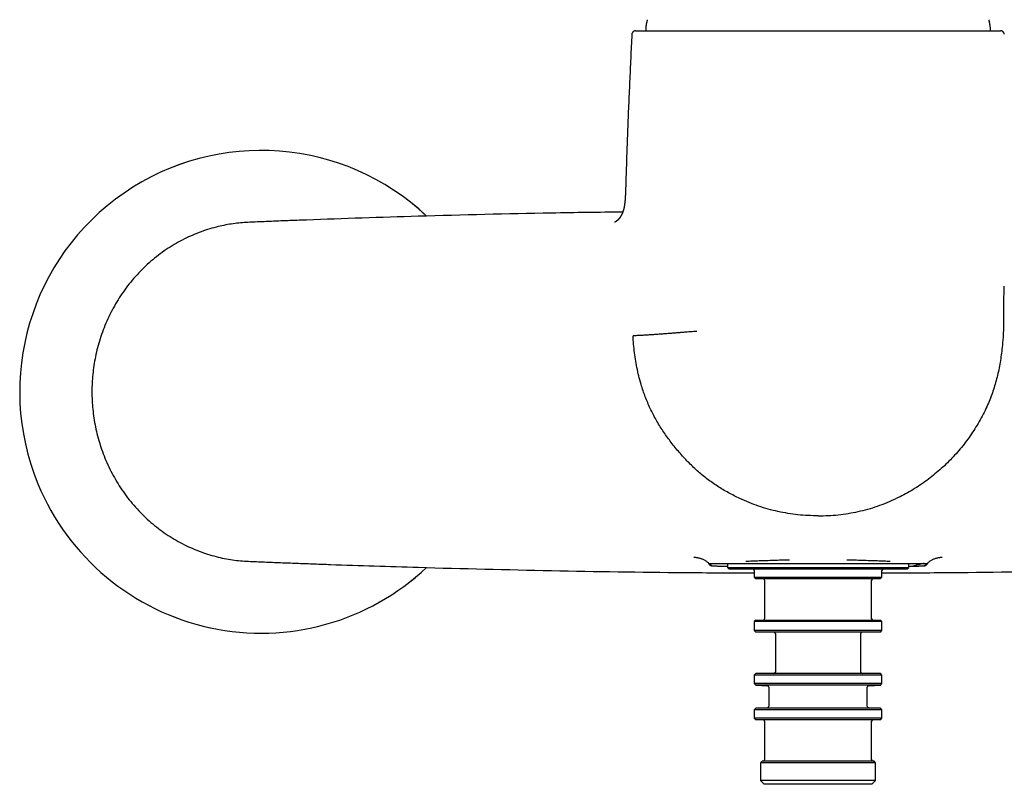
# Model space of a CAD drawing. Header units: millimetres. Extents: x 8 to 938, y 12 to 555.
# Tile 8 of 26: x 377 to 510, y 398 to 501. Entities that reach past the tile are written whole.
import ezdxf

# ---------------------------------------------------------------- set-up
doc = ezdxf.new("R2010")
doc.units = ezdxf.units.MM

msp = doc.modelspace()

# ---------------------------------------------------------------- linework, layer by layer
at = {"color": 7, "linetype": 'Continuous', "lineweight": 30}
for p, q in [((469.72, 427.77), (469.8, 427.77)), ((472.3, 427.61), (472.3, 427.22)), ((472.3, 427.22), (472.5, 427.02)), ((472.3, 427.22), (496.7, 427.22)), ((472.5, 427.02), (496.5, 427.02)), ((496.5, 427.02), (496.7, 427.22)), ((496.7, 427.22), (496.7, 427.61)), ((499.2, 427.77), (499.28, 427.77)), ((475.9, 426.82), (475.9, 425.92)), ((475.9, 425.92), (476.1, 425.72)), ((475.9, 425.92), (493.1, 425.92)), ((476.1, 425.72), (492.9, 425.72)), ((492.9, 425.72), (493.1, 425.92)), ((493.1, 425.92), (493.1, 426.82)), ((477.3, 425.52), (477.3, 420.32)), ((491.7, 420.32), (491.7, 425.52)), ((476.1, 420.12), (475.9, 419.92)), ((475.9, 419.92), (475.9, 418.72)), ((493.1, 419.92), (475.9, 419.92)), ((476.1, 420.12), (492.9, 420.12)), ((493.1, 419.92), (492.9, 420.12)), ((493.1, 418.72), (493.1, 419.92)), ((475.9, 418.72), (476.1, 418.52)), ((493.1, 418.72), (475.9, 418.72)), ((492.9, 418.52), (476.1, 418.52)), ((478.75, 418.32), (478.75, 413.12)), ((490.25, 413.12), (490.25, 418.32)), ((492.9, 418.52), (493.1, 418.72)), ((476.1, 412.92), (475.9, 412.72)), ((475.9, 412.72), (475.9, 411.59)), ((493.1, 412.72), (475.9, 412.72)), ((492.9, 412.92), (476.1, 412.92)), ((493.1, 412.72), (492.9, 412.92)), ((493.1, 411.59), (493.1, 412.72)), ((475.9, 411.59), (476.1, 411.38)), ((493.1, 411.59), (475.9, 411.59)), ((476.1, 411.38), (477.69, 411.3)), ((492.9, 411.38), (476.1, 411.38)), ((477.88, 411.1), (477.88, 408.54)), ((491.12, 408.54), (491.12, 411.1)), ((491.31, 411.3), (492.9, 411.38)), ((492.9, 411.38), (493.1, 411.59)), ((477.69, 408.34), (476.1, 408.26)), ((492.9, 408.26), (491.31, 408.34)), ((476.1, 408.26), (475.9, 408.05)), ((475.9, 408.05), (475.9, 406.92)), ((493.1, 408.05), (475.9, 408.05)), ((492.9, 408.26), (476.1, 408.26)), ((493.1, 408.05), (492.9, 408.26)), ((493.1, 406.92), (493.1, 408.05)), ((475.9, 406.92), (476.1, 406.72)), ((493.1, 406.92), (475.9, 406.92)), ((492.9, 406.72), (476.1, 406.72)), ((477.3, 406.52), (477.3, 401.32)), ((491.7, 401.32), (491.7, 406.52)), ((492.9, 406.72), (493.1, 406.92)), ((476.95, 401.12), (476.75, 400.92)), ((476.75, 400.92), (476.75, 398.52)), ((492.25, 400.92), (476.75, 400.92)), ((492.05, 401.12), (476.95, 401.12)), ((492.25, 400.92), (492.05, 401.12)), ((492.25, 398.52), (492.25, 400.92)), ((476.75, 398.52), (477.25, 398.02)), ((492.25, 398.52), (476.75, 398.52)), ((491.75, 398.02), (477.25, 398.02)), ((491.75, 398.02), (492.25, 398.52))]:
    msp.add_line(p, q, dxfattribs=at)
for centre, radius, start, end in [((409.5, 450.87), 32.5, 46.7134, 202.4483), ((409.5, 450.87), 32.5, 46.7203, 202.4483), ((409.5, 450.87), 32.5, 202.4483, 313.2859), ((409.5, 450.87), 32.5, 202.4483, 313.2821), ((475.7, 426.82), 0.2, 0, 90), ((493.3, 426.82), 0.2, 90, 180), ((477.1, 425.52), 0.2, 0, 90), ((491.9, 425.52), 0.2, 90, 180), ((477.1, 420.32), 0.2, 270, 0), ((491.9, 420.32), 0.2, 180, 270), ((478.55, 418.32), 0.2, 0, 90), ((490.45, 418.32), 0.2, 90, 180), ((478.55, 413.12), 0.2, 270, 0), ((490.45, 413.12), 0.2, 180, 270), ((477.68, 411.1), 0.2, 0, 87), ((491.32, 411.1), 0.2, 93, 180), ((477.68, 408.54), 0.2, 273, 0), ((491.32, 408.54), 0.2, 180, 267), ((477.1, 406.52), 0.2, 0, 90), ((491.9, 406.52), 0.2, 90, 180), ((477.1, 401.32), 0.2, 270, 0), ((491.9, 401.32), 0.2, 180, 270)]:
    msp.add_arc(centre, radius, start, end, dxfattribs=at)
for points, knots in [([(461.3, 499.82), (461.3, 499.72), (461.29, 499.6), (461.29, 499.49), (461.29, 499.47)], [0, 0, 0, 0, 0.859695, 1, 1, 1, 1]), ([(461.5, 500.97), (461.5, 500.96), (461.49, 500.94), (461.48, 500.9), (461.47, 500.86), (461.46, 500.81), (461.44, 500.75), (461.43, 500.68), (461.41, 500.6), (461.39, 500.5), (461.37, 500.4), (461.36, 500.31), (461.34, 500.22), (461.33, 500.14), (461.32, 500.06), (461.31, 500), (461.31, 499.94), (461.3, 499.9), (461.3, 499.86), (461.3, 499.83), (461.3, 499.82)], [0, 0, 0, 0, 0.026847, 0.057215, 0.093552, 0.137247, 0.188767, 0.247794, 0.325652, 0.410116, 0.498081, 0.586112, 0.661958, 0.732863, 0.796963, 0.852963, 0.900316, 0.939405, 0.971718, 1, 1, 1, 1]), ([(507.7, 499.82), (507.7, 499.83), (507.7, 499.86), (507.7, 499.89), (507.69, 499.94), (507.69, 499.99), (507.68, 500.05), (507.67, 500.12), (507.66, 500.2), (507.64, 500.3), (507.63, 500.4), (507.61, 500.49), (507.59, 500.58), (507.58, 500.66), (507.56, 500.74), (507.55, 500.8), (507.53, 500.85), (507.52, 500.9), (507.51, 500.94), (507.5, 500.96), (507.5, 500.97)], [0, 0, 0, 0, 0.02681, 0.057115, 0.093355, 0.136933, 0.18833, 0.247241, 0.324987, 0.409379, 0.497317, 0.585371, 0.661278, 0.732277, 0.796494, 0.852624, 0.900102, 0.939296, 0.971679, 1, 1, 1, 1]), ([(507.71, 499.47), (507.71, 499.48), (507.71, 499.6), (507.7, 499.72), (507.7, 499.82)], [0, 0, 0, 0, 0.099357, 1, 1, 1, 1]), ([(459.43, 499), (459.37, 497.93), (459.27, 495.79), (459.12, 492.59), (458.98, 489.39), (458.85, 486.19), (458.74, 482.98), (458.64, 480.2), (458.59, 478.49), (458.57, 477.84)], [0, 0, 0, 0, 0.151444, 0.302886, 0.454327, 0.605769, 0.757211, 0.908653, 1, 1, 1, 1]), ([(459.93, 499.47), (459.92, 499.47), (459.9, 499.47), (459.88, 499.47), (459.87, 499.47), (459.85, 499.46), (459.84, 499.46), (459.83, 499.46), (459.83, 499.46), (459.82, 499.46), (459.81, 499.46), (459.8, 499.45), (459.78, 499.45), (459.75, 499.44), (459.71, 499.42), (459.66, 499.4), (459.62, 499.37), (459.59, 499.34), (459.56, 499.31), (459.53, 499.28), (459.5, 499.24), (459.48, 499.19), (459.45, 499.13), (459.43, 499.07), (459.43, 499.02), (459.43, 499)], [0, 0, 0, 0, 0.066253, 0.122134, 0.167669, 0.195093, 0.216863, 0.233218, 0.239547, 0.244824, 0.255822, 0.266992, 0.285339, 0.320549, 0.379963, 0.443377, 0.505629, 0.551294, 0.595905, 0.641807, 0.696926, 0.761381, 0.834297, 0.914396, 1, 1, 1, 1]), ([(459.93, 499.47), (459.95, 499.47), (459.99, 499.47), (460.36, 499.47), (460.94, 499.47), (461.76, 499.47), (462.79, 499.47), (464.03, 499.47), (465.47, 499.47), (467.09, 499.47), (468.89, 499.47), (470.82, 499.47), (472.89, 499.47), (475.07, 499.47), (477.35, 499.47), (479.69, 499.47), (482.07, 499.47), (484.49, 499.47), (486.9, 499.47), (489.29, 499.47), (491.63, 499.47), (493.91, 499.47), (496.1, 499.47), (498.17, 499.47), (500.1, 499.47), (501.89, 499.47), (503.52, 499.47), (504.96, 499.47), (506.2, 499.47), (507.23, 499.47), (508.06, 499.47), (508.64, 499.47), (509, 499.47), (509.04, 499.47), (509.07, 499.47)], [0, 0, 0, 0, 0.031446, 0.062587, 0.093726, 0.125169, 0.156665, 0.187836, 0.21899, 0.250433, 0.281973, 0.313135, 0.344226, 0.37555, 0.407092, 0.438287, 0.46944, 0.500855, 0.53231, 0.563467, 0.594632, 0.626112, 0.657587, 0.688756, 0.719924, 0.751398, 0.782846, 0.81399, 0.845134, 0.876585, 0.908126, 0.93937, 0.970625, 1, 1, 1, 1]), ([(509.57, 499), (509.57, 499.02), (509.57, 499.07), (509.55, 499.13), (509.52, 499.19), (509.49, 499.24), (509.47, 499.28), (509.44, 499.31), (509.41, 499.34), (509.38, 499.37), (509.34, 499.4), (509.29, 499.42), (509.25, 499.44), (509.21, 499.45), (509.2, 499.46), (509.19, 499.46), (509.18, 499.46), (509.17, 499.46), (509.16, 499.46), (509.15, 499.46), (509.13, 499.47), (509.12, 499.47), (509.09, 499.47), (509.08, 499.47), (509.07, 499.47)], [0, 0, 0, 0, 0.086163, 0.166786, 0.240179, 0.305055, 0.360536, 0.406739, 0.451643, 0.497607, 0.560267, 0.624096, 0.683901, 0.728453, 0.739279, 0.74976, 0.760117, 0.765399, 0.771697, 0.797868, 0.836139, 0.88071, 0.935322, 1, 1, 1, 1]), ([(458.57, 477.85), (458.57, 477.82), (458.56, 477.73), (458.56, 477.59), (458.55, 477.45), (458.55, 477.31), (458.54, 477.19), (458.54, 477.07), (458.53, 476.97), (458.53, 476.88), (458.52, 476.8), (458.52, 476.73), (458.51, 476.67), (458.51, 476.63), (458.5, 476.59), (458.5, 476.56), (458.5, 476.55), (458.5, 476.53), (458.5, 476.51), (458.5, 476.49), (458.49, 476.46), (458.49, 476.41), (458.48, 476.35), (458.47, 476.28), (458.46, 476.21), (458.45, 476.12), (458.44, 476.02), (458.42, 475.91), (458.4, 475.79), (458.38, 475.69), (458.36, 475.6), (458.34, 475.55), (458.33, 475.5), (458.32, 475.46), (458.32, 475.44), (458.31, 475.42), (458.31, 475.4), (458.3, 475.37), (458.29, 475.34), (458.28, 475.3), (458.26, 475.25), (458.24, 475.19), (458.22, 475.13), (458.2, 475.08), (458.18, 475.02), (458.17, 474.98), (458.15, 474.93), (458.13, 474.89), (458.11, 474.84), (458.09, 474.79), (458.06, 474.75), (458.05, 474.71), (458.03, 474.68), (458.01, 474.65), (458, 474.61), (457.98, 474.58), (457.95, 474.54), (457.93, 474.5), (457.9, 474.46), (457.88, 474.41), (457.85, 474.37), (457.82, 474.34), (457.8, 474.31), (457.78, 474.28), (457.77, 474.26), (457.75, 474.23), (457.73, 474.21), (457.71, 474.19), (457.7, 474.18), (457.68, 474.16), (457.67, 474.14), (457.65, 474.12), (457.63, 474.1), (457.61, 474.07), (457.59, 474.05), (457.57, 474.03), (457.55, 474.02), (457.54, 474.01), (457.53, 474), (457.52, 473.99), (457.52, 473.99), (457.51, 473.98), (457.5, 473.97), (457.49, 473.96), (457.48, 473.96), (457.48, 473.95), (457.47, 473.94), (457.46, 473.94), (457.46, 473.93), (457.45, 473.93), (457.44, 473.92), (457.43, 473.91), (457.42, 473.9), (457.41, 473.89), (457.4, 473.89), (457.39, 473.88), (457.38, 473.87), (457.37, 473.87), (457.37, 473.86), (457.36, 473.85), (457.35, 473.85), (457.35, 473.84), (457.34, 473.84), (457.33, 473.83), (457.32, 473.83), (457.31, 473.82), (457.31, 473.82), (457.3, 473.81), (457.29, 473.81), (457.29, 473.8), (457.28, 473.8), (457.27, 473.79), (457.26, 473.79), (457.25, 473.78), (457.25, 473.78), (457.24, 473.77), (457.24, 473.77), (457.23, 473.77), (457.22, 473.76), (457.22, 473.76), (457.21, 473.76), (457.21, 473.75), (457.2, 473.75), (457.2, 473.75), (457.19, 473.75), (457.19, 473.74), (457.18, 473.74), (457.18, 473.74), (457.17, 473.73), (457.17, 473.73), (457.16, 473.73), (457.16, 473.73), (457.15, 473.72), (457.15, 473.72), (457.15, 473.72), (457.14, 473.72), (457.14, 473.71), (457.13, 473.71), (457.13, 473.71), (457.13, 473.71), (457.12, 473.71), (457.12, 473.71), (457.12, 473.7), (457.11, 473.7), (457.11, 473.7), (457.11, 473.7), (457.11, 473.7), (457.11, 473.7), (457.1, 473.7), (457.1, 473.7), (457.1, 473.7), (457.1, 473.69), (457.09, 473.69), (457.09, 473.69), (457.09, 473.69), (457.09, 473.69), (457.09, 473.69), (457.09, 473.69), (457.09, 473.69), (457.09, 473.69), (457.09, 473.69)], [0, 0, 0, 0, 0.012764, 0.031415, 0.048761, 0.064794, 0.079512, 0.092918, 0.105021, 0.11583, 0.125356, 0.133611, 0.140607, 0.146355, 0.150453, 0.153564, 0.155692, 0.157342, 0.159483, 0.162139, 0.165309, 0.172067, 0.17923, 0.186751, 0.197378, 0.208628, 0.220561, 0.233613, 0.249923, 0.267706, 0.275084, 0.282639, 0.289254, 0.294426, 0.297536, 0.299939, 0.302836, 0.306426, 0.310705, 0.317342, 0.324904, 0.332158, 0.341799, 0.350454, 0.358143, 0.365348, 0.37254, 0.379753, 0.388581, 0.397295, 0.405048, 0.411841, 0.417142, 0.423045, 0.429557, 0.436683, 0.44452, 0.453117, 0.461767, 0.472637, 0.482335, 0.490792, 0.497904, 0.50399, 0.51048, 0.517583, 0.525786, 0.530591, 0.535745, 0.541396, 0.547809, 0.55499, 0.562372, 0.571437, 0.579363, 0.586448, 0.593625, 0.598149, 0.602077, 0.605271, 0.608071, 0.611697, 0.615435, 0.619572, 0.623159, 0.626106, 0.628474, 0.631354, 0.634905, 0.639268, 0.644208, 0.648722, 0.652696, 0.657938, 0.662745, 0.667512, 0.67245, 0.677028, 0.682146, 0.68676, 0.690647, 0.693885, 0.697656, 0.702707, 0.708896, 0.714437, 0.718798, 0.722229, 0.726791, 0.732131, 0.738108, 0.744318, 0.750392, 0.755505, 0.75882, 0.761937, 0.765965, 0.770965, 0.776897, 0.782552, 0.787372, 0.791497, 0.795298, 0.798797, 0.802019, 0.805817, 0.810312, 0.815693, 0.821747, 0.827316, 0.832229, 0.837737, 0.842685, 0.847075, 0.85155, 0.856894, 0.861705, 0.867043, 0.872876, 0.879203, 0.885255, 0.890933, 0.895472, 0.899053, 0.902538, 0.906038, 0.909555, 0.913095, 0.916906, 0.924272, 0.932799, 0.942576, 0.953232, 0.963714, 0.973587, 0.980188, 0.985782, 0.991038, 0.996153, 1, 1, 1, 1]), ([(458.2, 475.07), (455, 475.03), (445.82, 474.91), (431.62, 474.54), (419.96, 474.16), (413.63, 473.92), (411.66, 473.85), (409.69, 473.76), (407.72, 473.69), (405.72, 473.53), (403.62, 473.12), (401.41, 472.46), (399.14, 471.48), (396.95, 470.22), (394.88, 468.69), (392.98, 466.91), (391.3, 464.9), (389.87, 462.72), (388.69, 460.42), (387.79, 458.03), (387.17, 455.63), (386.8, 453.23), (386.69, 450.87), (386.8, 448.5), (387.17, 446.11), (387.79, 443.7), (388.69, 441.31), (389.87, 439.01), (391.3, 436.83), (392.98, 434.82), (394.88, 433.04), (396.95, 431.51), (399.14, 430.25), (401.41, 429.27), (403.67, 428.59), (405.9, 428.16), (408.07, 428.03), (410.22, 427.95), (412.37, 427.86), (414.53, 427.78), (416.68, 427.7), (422.06, 427.5), (432.7, 427.16), (448.61, 426.78), (463.69, 426.53), (472.78, 426.5), (475.9, 426.49)], [0, 0, 0, 0, 0.051289, 0.147199, 0.22776, 0.238312, 0.248857, 0.259393, 0.269913, 0.280508, 0.291429, 0.304239, 0.317421, 0.330922, 0.344677, 0.358592, 0.372565, 0.386517, 0.400361, 0.413996, 0.427305, 0.440158, 0.452706, 0.465254, 0.478106, 0.491416, 0.50505, 0.518894, 0.532847, 0.546819, 0.560734, 0.574489, 0.58799, 0.601173, 0.613982, 0.625878, 0.637409, 0.648889, 0.660387, 0.671894, 0.683406, 0.694918, 0.758211, 0.854121, 0.950039, 1, 1, 1, 1]), ([(493.1, 426.49), (496.22, 426.5), (505.31, 426.53), (520.39, 426.78), (537.38, 427.18), (549.03, 427.57), (555.37, 427.81), (557.34, 427.89), (559.31, 427.97), (561.28, 428.04), (563.28, 428.2), (565.38, 428.61), (567.59, 429.27), (569.86, 430.25), (572.05, 431.51), (574.12, 433.04), (576.01, 434.82), (577.69, 436.83), (579.13, 439.01), (580.31, 441.31), (581.21, 443.7), (581.83, 446.11), (582.2, 448.5), (582.31, 450.87), (582.2, 453.23), (581.83, 455.63), (581.21, 458.03), (580.31, 460.42), (579.13, 462.72), (577.69, 464.9), (576.01, 466.91), (574.12, 468.69), (572.05, 470.22), (569.86, 471.48), (567.59, 472.46), (565.32, 473.14), (563.1, 473.57), (560.92, 473.7), (558.77, 473.78), (556.62, 473.87), (554.47, 473.96), (552.32, 474.04), (546.94, 474.23), (536.3, 474.57), (523.17, 474.91), (513.99, 475.03), (510.79, 475.07)], [0, 0, 0, 0, 0.0499533, 0.1458714, 0.2417816, 0.3223425, 0.3328941, 0.3434398, 0.353975, 0.3644955, 0.3750903, 0.3860119, 0.398821, 0.4120033, 0.4255049, 0.4392596, 0.4531748, 0.4671471, 0.4810996, 0.4949433, 0.5085783, 0.5218874, 0.5347402, 0.5472883, 0.5598363, 0.5726892, 0.5859983, 0.5996332, 0.6134769, 0.6274295, 0.6414018, 0.655317, 0.6690717, 0.6825732, 0.6957556, 0.7085646, 0.7204609, 0.7319915, 0.7434724, 0.7549695, 0.766477, 0.7779893, 0.7895011, 0.8527939, 0.9487041, 1, 1, 1, 1]), ([(509.53, 465.1), (509.52, 464.73), (509.48, 463.96), (509.47, 462.8), (509.47, 461.66), (509.48, 460.54), (509.47, 459.39), (509.41, 458.16), (509.27, 456.62), (509.03, 454.83), (508.63, 452.86), (508.07, 450.95), (507.32, 449.02), (506.36, 447.09), (505.17, 445.17), (503.83, 443.37), (502.33, 441.69), (500.69, 440.14), (498.92, 438.75), (497.04, 437.51), (495.7, 436.83), (495.03, 436.49)], [0, 0, 0, 0, 0.032783, 0.067699, 0.101224, 0.133345, 0.165995, 0.201559, 0.241537, 0.300677, 0.359739, 0.417253, 0.474688, 0.54052, 0.606202, 0.671828, 0.737453, 0.803098, 0.868746, 0.934377, 1, 1, 1, 1]), ([(468.19, 459), (468.05, 458.99), (467.76, 458.97), (467.33, 458.94), (466.87, 458.91), (466.38, 458.87), (465.86, 458.83), (465.32, 458.78), (464.74, 458.74), (464.15, 458.69), (463.55, 458.64), (462.94, 458.6), (462.34, 458.55), (461.76, 458.52), (461.19, 458.48), (460.64, 458.45), (460.1, 458.43), (459.75, 458.42), (459.58, 458.41)], [0, 0, 0, 0, 0.056675, 0.114719, 0.174921, 0.237579, 0.302595, 0.36956, 0.437833, 0.506627, 0.575092, 0.642409, 0.707874, 0.77098, 0.831487, 0.889471, 0.945366, 1, 1, 1, 1]), ([(473.97, 436.49), (473.45, 436.75), (472.42, 437.26), (470.94, 438.15), (469.53, 439.14), (468.2, 440.23), (466.97, 441.43), (465.81, 442.69), (464.72, 444.03), (463.71, 445.43), (462.79, 446.89), (461.98, 448.42), (461.29, 450), (460.66, 451.81), (460.13, 453.85), (459.75, 456.12), (459.63, 457.65), (459.58, 458.41)], [0, 0, 0, 0, 0.062632, 0.125277, 0.187821, 0.250183, 0.312337, 0.374631, 0.437129, 0.499711, 0.562305, 0.624901, 0.687503, 0.750006, 0.833317, 0.916682, 1, 1, 1, 1]), ([(484.5, 434.16), (483.59, 434.19), (481.78, 434.25), (479.09, 434.71), (476.47, 435.42), (474.8, 436.13), (473.97, 436.49)], [0, 0, 0, 0, 0.250051, 0.500129, 0.750082, 1, 1, 1, 1]), ([(484.5, 434.16), (485.41, 434.19), (487.22, 434.25), (489.9, 434.71), (492.53, 435.42), (494.2, 436.13), (495.03, 436.49)], [0, 0, 0, 0, 0.249997, 0.499993, 0.749983, 1, 1, 1, 1]), ([(469.8, 427.77), (469.75, 427.81), (469.66, 427.89), (469.51, 428), (469.36, 428.1), (469.2, 428.2), (469.04, 428.28), (468.86, 428.35), (468.69, 428.42), (468.51, 428.47), (468.33, 428.51), (468.15, 428.53), (467.97, 428.55), (467.85, 428.55), (467.79, 428.56)], [0, 0, 0, 0, 0.082338, 0.165377, 0.248969, 0.332959, 0.417188, 0.501494, 0.585714, 0.669686, 0.753252, 0.836257, 0.918553, 1, 1, 1, 1]), ([(480.65, 428.22), (480.29, 428.21), (479.58, 428.19), (478.53, 428.16), (477.52, 428.12), (476.56, 428.09), (475.64, 428.05), (475.07, 428.03), (474.79, 428.01)], [0, 0, 0, 0, 0.166841, 0.333641, 0.500364, 0.666988, 0.833527, 1, 1, 1, 1]), ([(494.21, 428.01), (493.93, 428.03), (493.36, 428.05), (492.44, 428.09), (491.48, 428.12), (490.47, 428.16), (489.42, 428.19), (488.71, 428.21), (488.35, 428.22)], [0, 0, 0, 0, 0.166473, 0.333012, 0.499636, 0.666359, 0.833159, 1, 1, 1, 1]), ([(501.21, 428.56), (501.15, 428.55), (501.03, 428.55), (500.85, 428.53), (500.67, 428.51), (500.49, 428.47), (500.31, 428.42), (500.14, 428.35), (499.96, 428.28), (499.8, 428.2), (499.64, 428.1), (499.49, 428), (499.34, 427.89), (499.25, 427.81), (499.2, 427.77)], [0, 0, 0, 0, 0.081447, 0.163743, 0.246748, 0.330314, 0.414286, 0.498506, 0.582812, 0.667041, 0.751031, 0.834623, 0.917662, 1, 1, 1, 1]), ([(469.72, 427.77), (469.74, 427.75), (469.77, 427.72), (469.82, 427.66), (469.87, 427.62), (469.89, 427.59)], [0, 0, 0, 0, 0.333391, 0.666703, 1, 1, 1, 1]), ([(469.8, 427.77), (469.8, 427.77), (469.8, 427.77), (469.82, 427.77), (469.85, 427.77), (469.89, 427.77), (469.94, 427.77), (469.99, 427.77), (470.06, 427.77), (470.14, 427.77), (470.2, 427.77), (470.23, 427.77)], [0, 0, 0, 0, 0.112007, 0.223983, 0.335968, 0.447993, 0.560022, 0.670018, 0.779986, 0.889974, 1, 1, 1, 1]), ([(469.8, 427.77), (469.83, 427.74), (469.9, 427.69), (470.01, 427.6), (470.1, 427.53), (470.17, 427.47), (470.2, 427.45)], [0, 0, 0, 0, 0.280212, 0.560286, 0.780214, 1, 1, 1, 1]), ([(469.89, 427.59), (469.89, 427.59), (469.9, 427.59), (469.9, 427.58), (469.91, 427.57), (469.93, 427.56), (469.94, 427.55), (469.95, 427.54), (469.97, 427.53), (469.98, 427.52), (470, 427.51), (470.01, 427.5), (470.02, 427.5), (470.03, 427.49), (470.04, 427.49), (470.06, 427.48), (470.08, 427.47), (470.11, 427.46), (470.14, 427.45), (470.17, 427.45), (470.19, 427.45), (470.2, 427.45)], [0, 0, 0, 0, 0.029858, 0.063198, 0.100021, 0.140325, 0.184112, 0.231381, 0.288334, 0.343455, 0.392936, 0.43396, 0.466526, 0.490635, 0.523041, 0.571673, 0.670906, 0.763354, 0.849017, 0.927899, 1, 1, 1, 1]), ([(470.2, 427.45), (470.24, 427.45), (470.32, 427.44), (470.46, 427.43), (470.61, 427.43), (470.77, 427.42), (470.94, 427.41), (471.13, 427.41), (471.32, 427.4), (471.52, 427.39), (471.66, 427.39), (471.73, 427.39)], [0, 0, 0, 0, 0.112, 0.224, 0.336, 0.447999, 0.559999, 0.669999, 0.779999, 0.89, 1, 1, 1, 1]), ([(470.23, 427.77), (470.33, 427.77), (470.54, 427.77), (470.99, 427.77), (471.51, 427.77), (472.13, 427.77), (472.83, 427.77), (473.61, 427.77), (474.47, 427.77), (475.4, 427.77), (476.4, 427.77), (477.45, 427.77), (478.55, 427.77), (479.69, 427.77), (480.87, 427.77), (482.06, 427.77), (483.28, 427.77), (484.5, 427.77), (485.72, 427.77), (486.93, 427.77), (488.13, 427.77), (489.3, 427.77), (490.44, 427.77), (491.54, 427.77), (492.6, 427.77), (493.59, 427.77), (494.52, 427.77), (495.38, 427.77), (496.16, 427.77), (496.82, 427.77), (497.37, 427.77), (497.82, 427.77), (498.19, 427.77), (498.5, 427.77), (498.68, 427.77), (498.77, 427.77)], [0, 0, 0, 0, 0.0312014, 0.0624059, 0.0936112, 0.1248166, 0.1560236, 0.1872324, 0.2184389, 0.2496592, 0.2808677, 0.3120858, 0.3433322, 0.3746025, 0.4058876, 0.4371983, 0.4685383, 0.4998959, 0.531253, 0.5625926, 0.5939047, 0.6251929, 0.6564665, 0.6877135, 0.718929, 0.7501431, 0.7813898, 0.8126385, 0.8438561, 0.8750907, 0.9001015, 0.9251024, 0.9500508, 0.9750022, 1, 1, 1, 1]), ([(471.73, 427.39), (471.81, 427.39), (471.96, 427.38), (472.15, 427.38), (472.27, 427.37), (472.3, 427.37)], [0, 0, 0, 0, 0.414023, 0.827912, 1, 1, 1, 1]), ([(496.7, 427.37), (496.74, 427.37), (496.86, 427.38), (497.05, 427.38), (497.19, 427.39), (497.27, 427.39)], [0, 0, 0, 0, 0.186608, 0.59319, 1, 1, 1, 1]), ([(498.77, 427.77), (498.63, 427.74), (498.35, 427.67), (497.96, 427.57), (497.6, 427.48), (497.38, 427.42), (497.27, 427.39)], [0, 0, 0, 0, 0.280091, 0.560124, 0.780093, 1, 1, 1, 1]), ([(497.27, 427.39), (497.34, 427.39), (497.48, 427.39), (497.69, 427.4), (497.88, 427.41), (498.07, 427.41), (498.24, 427.42), (498.4, 427.43), (498.54, 427.43), (498.68, 427.44), (498.76, 427.45), (498.8, 427.45)], [0, 0, 0, 0, 0.112, 0.2240003, 0.3360006, 0.4480007, 0.5600003, 0.6699997, 0.7799994, 0.8899997, 1, 1, 1, 1]), ([(498.77, 427.77), (498.81, 427.77), (498.9, 427.77), (499.01, 427.77), (499.1, 427.77), (499.15, 427.77), (499.19, 427.77), (499.2, 427.77), (499.2, 427.77)], [0, 0, 0, 0, 0.166694, 0.333347, 0.499997, 0.666684, 0.833347, 1, 1, 1, 1]), ([(499.2, 427.77), (499.17, 427.74), (499.1, 427.69), (498.99, 427.6), (498.9, 427.53), (498.83, 427.47), (498.8, 427.45)], [0, 0, 0, 0, 0.280212, 0.560286, 0.780214, 1, 1, 1, 1]), ([(498.8, 427.45), (498.82, 427.45), (498.85, 427.45), (498.9, 427.47), (498.95, 427.48), (498.99, 427.5), (499.03, 427.52), (499.06, 427.55), (499.09, 427.57), (499.11, 427.59), (499.11, 427.59)], [0, 0, 0, 0, 0.141967, 0.284081, 0.426043, 0.55693, 0.687897, 0.819107, 0.950403, 1, 1, 1, 1]), ([(499.28, 427.77), (499.26, 427.75), (499.23, 427.72), (499.18, 427.66), (499.13, 427.62), (499.11, 427.59)], [0, 0, 0, 0, 0.333391, 0.666703, 1, 1, 1, 1])]:
    msp.add_open_spline(points, degree=3, knots=knots, dxfattribs=at)

doc.saveas('drawing.dxf')
